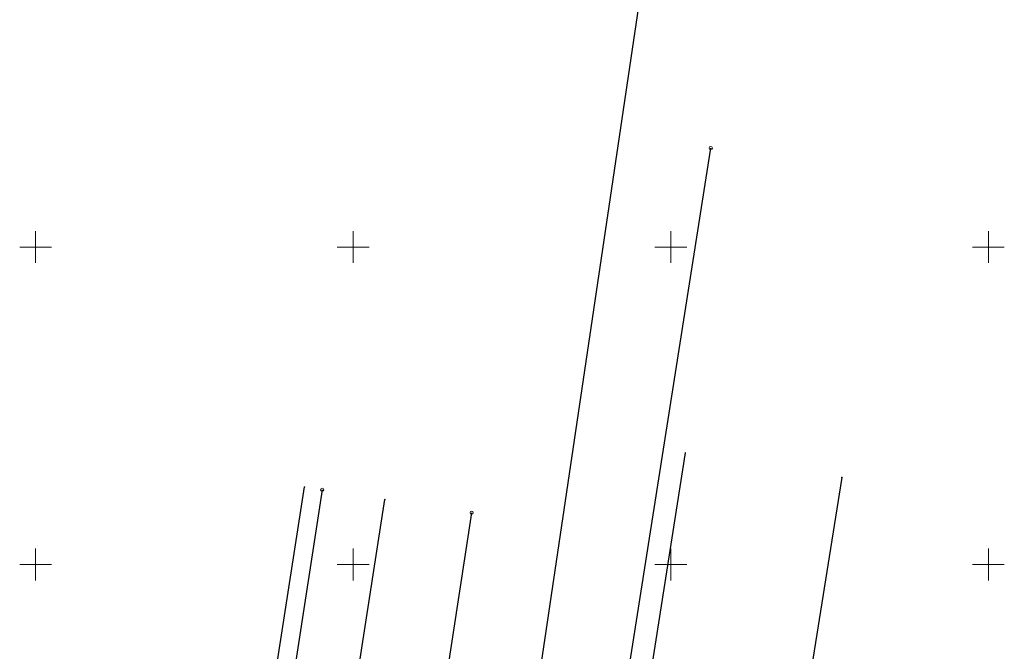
# Model space of a CAD drawing. Header units: millimetres. Extents: x 7501998 to 7504402, y 5666312 to 5667240.
# Tile 7 of 51: x 7502198 to 7502352, y 5666936 to 5667036. Entities that reach past the tile are written whole.
import ezdxf

# ---------------------------------------------------------------- set-up
doc = ezdxf.new("R2010")
doc.units = ezdxf.units.MM
doc.header["$MEASUREMENT"] = 0
doc.linetypes.add('1', pattern=[0])
doc.layers.get('0').update_dxf_attribs({"color": 250, "linetype": 'CONTINUOUS', "lineweight": 100})
for name, color, linetype, lineweight in [('Dzialki', 7, '1', 30), ('Podzial_sekcyjny_krzyze', 7, '1', 18), ('Punkty', 7, 'CONTINUOUS', 9)]:
    doc.layers.add(name, color=color, linetype=linetype, lineweight=lineweight)

# ---------------------------------------------------------------- blocks, each defined once
blk = doc.blocks.new('GRT')
at = {"linetype": 'Continuous'}
blk.add_circle((0, 0), 0.25, dxfattribs=at)
blk = doc.blocks.new('GRO')
at = {"linetype": 'Continuous'}
blk.add_circle((0, 0), 0.045, dxfattribs=at)

msp = doc.modelspace()

# ---------------------------------------------------------------- linework, layer by layer
at = {"layer": 'Dzialki'}
for p, q in [((7502274.23, 5666898.18), (7502314.2, 5667167.76)), ((7502287.56, 5666896.19), (7502306.29, 5667015.59)), ((7502291.03, 5666895.73), (7502302.29, 5666967.57)), ((7502326.92, 5666963.71), (7502315.62, 5666892.51)), ((7502232.63, 5666900), (7502242.34, 5666962.21)), ((7502245.12, 5666961.78), (7502235.61, 5666899.98)), ((7502245.61, 5666899.93), (7502255, 5666960.25)), ((7502268.64, 5666958.15), (7502259.63, 5666899.85))]:
    msp.add_line(p, q, dxfattribs=at)
at = {"layer": 'Podzial_sekcyjny_krzyze'}
for p, q in [((7502200, 5666997.5), (7502200, 5667002.5)), ((7502250, 5666997.5), (7502250, 5667002.5)), ((7502300, 5666997.5), (7502300, 5667002.5)), ((7502350, 5666997.5), (7502350, 5667002.5)), ((7502197.5, 5667000), (7502202.5, 5667000)), ((7502247.5, 5667000), (7502252.5, 5667000)), ((7502297.5, 5667000), (7502302.5, 5667000)), ((7502347.5, 5667000), (7502352.5, 5667000)), ((7502200, 5666947.5), (7502200, 5666952.5)), ((7502250, 5666947.5), (7502250, 5666952.5)), ((7502300, 5666947.5), (7502300, 5666952.5)), ((7502350, 5666947.5), (7502350, 5666952.5)), ((7502197.5, 5666950), (7502202.5, 5666950)), ((7502247.5, 5666950), (7502252.5, 5666950)), ((7502297.5, 5666950), (7502302.5, 5666950)), ((7502347.5, 5666950), (7502352.5, 5666950))]:
    msp.add_line(p, q, dxfattribs=at)

# ---------------------------------------------------------------- block references
at = {"layer": 'Punkty'}
for name, p in [('GRT', (7502306.29, 5667015.59)), ('GRO', (7502302.29, 5666967.57)), ('GRO', (7502326.92, 5666963.71)), ('GRO', (7502242.34, 5666962.21)), ('GRT', (7502245.12, 5666961.78)), ('GRO', (7502255, 5666960.25)), ('GRT', (7502268.64, 5666958.15))]:
    msp.add_blockref(name, p, dxfattribs=at)

doc.saveas('drawing.dxf')
